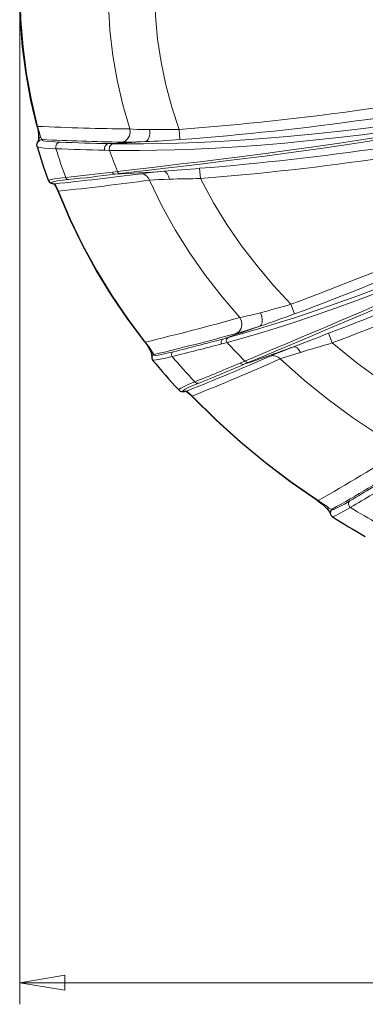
# Model space of a CAD drawing. Header units: millimetres. Extents: x 0 to 594, y 0 to 840.
# Tile 2 of 33: x 117 to 151, y 276 to 371. Entities that reach past the tile are written whole.
import ezdxf

# ---------------------------------------------------------------- set-up
doc = ezdxf.new("R2010")
doc.units = ezdxf.units.MM
doc.styles.add('Default', font='txt')
doc.dimstyles.new('ISO', dxfattribs={"dimtxt": 3.5, "dimasz": 4.375, "dimexe": 2.1, "dimexo": 1.05, "dimgap": 1.75, "dimtad": 1, "dimdsep": 46, "dimtxsty": 'Default', "dimblk": 'CLOSED', "dimcen": 0.09, "dimclrt": 13, "dimadec": 0, "dimazin": 0, "dimtfac": 0.4, "dimtdec": 3, "dimtofl": 0, "dimtmove": 0, "dimatfit": 3, "dimldrblk": 'CLOSED', "dimfxl": 0, "dimtolj": 1, "dimarcsym": 0})

# ---------------------------------------------------------------- blocks, each defined once
blk = doc.blocks.new('_CLOSED')
at = {"color": 0, "linetype": 'ByBlock', "lineweight": -2}
for p, q in [((-1, 0.166667), (0, 0)), ((-1, 0.166667), (-1, -0.166667)), ((0, 0), (-1, -0.166667)), ((0, 0), (-1, 0))]:
    blk.add_line(p, q, dxfattribs=at)
blk = doc.blocks.new('*D13')
at = {"color": 0, "linetype": 'Continuous', "lineweight": -2}
for p, q in [((117.175, 373.064), (117.175, 275.602)), ((376.751, 373.064), (376.751, 275.602)), ((121.55, 277.702), (372.376, 277.702))]:
    blk.add_line(p, q, dxfattribs=at)
at = {"layer": 'Defpoints', "color": 0}
for p in [(117.175, 374.114), (376.751, 374.114), (376.751, 277.702)]:
    blk.add_point(p, dxfattribs=at)
at = {"color": 0, "lineweight": -2, "xscale": 4.375, "yscale": 4.375, "zscale": 4.375}
for p, rotation in [((117.175, 277.702), 179.9999898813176), ((376.751, 277.702), 359.9999898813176)]:
    blk.add_blockref('_CLOSED', p, dxfattribs=dict(at, rotation=rotation))
at = {"color": 0, "lineweight": 0, "insert": (246.963, 281.202), "char_height": 3.5, "attachment_point": 5, "rotation": 359.99999, "style": 'Default'}
blk.add_mtext('\\A1;259.6', dxfattribs=at)
blk = doc.blocks.new('b', base_point=(70.359, 265.815))
at = {"color": 0, "linetype": 'Continuous', "lineweight": 0}
for p, q in [((118.905, 361.004), (118.86, 360.992)), ((132.688, 360.711), (132.763, 359.714)), ((126.314, 359.312), (125.848, 359.321)), ((125.912, 358.662), (125.445, 358.673)), ((126.2, 356.547), (126.686, 356.607)), ((126.468, 356.348), (126.954, 356.409)), ((134.749, 355.924), (134.669, 356.92)), ((120.568, 355.408), (120.556, 355.416)), ((120.934, 354.699), (120.908, 354.689)), ((143.562, 343.695), (143.909, 342.757)), ((129.388, 340.014), (129.366, 339.997)), ((137.443, 340.451), (136.928, 340.313)), ((147.583, 339.937), (147.228, 340.871)), ((137.34, 339.983), (136.824, 339.846)), ((138.626, 337.979), (139.078, 338.17)), ((139.014, 337.856), (139.466, 338.049)), ((133.959, 334.769), (133.932, 334.743)), ((146.202, 324.594), (146.181, 324.563))]:
    blk.add_line(p, q, dxfattribs=at)
at = {"color": 0, "linetype": 'Continuous', "lineweight": 30}
for points in [[(118.86, 360.992), (118.263, 363.553), (117.794, 366.14), (117.455, 368.748), (117.248, 371.369), (117.175, 373.997), (117.236, 376.626), (117.431, 379.248), (117.758, 381.857), (118.216, 384.447), (118.86, 387.236)], [(118.86, 360.992), (118.957, 360.535), (119.003, 360.168), (119.015, 359.892), (119.003, 359.668)], [(118.869, 359.029), (118.851, 359.243), (118.914, 359.434), (119.01, 359.559), (119.122, 359.644)], [(119.974, 355.705), (120.075, 355.563), (120.166, 355.506), (120.243, 355.476), (120.32, 355.454), (120.405, 355.436), (120.502, 355.419)], [(120.48, 355.423), (120.531, 355.374), (120.619, 355.261), (120.734, 355.069), (120.908, 354.689)], [(129.366, 339.997), (127.691, 342.247), (126.119, 344.569), (124.656, 346.961), (123.306, 349.419), (122.078, 351.94), (120.908, 354.689)], [(129.366, 339.997), (129.626, 339.629), (129.809, 339.316), (129.932, 339.064), (130.02, 338.825)], [(130.137, 338.738), (130.091, 338.686), (130.044, 338.604), (130.019, 338.47), (130.093, 338.274)], [(132.64, 335.362), (132.796, 335.254), (132.91, 335.222), (132.998, 335.214), (133.078, 335.214), (133.159, 335.218), (133.247, 335.227), (133.349, 335.241)], [(133.312, 335.236), (133.426, 335.177), (133.641, 335.017), (133.932, 334.743)], [(146.181, 324.563), (143.589, 326.368), (141.072, 328.278), (138.638, 330.292), (136.292, 332.408), (133.932, 334.743)], [(146.181, 324.563), (146.558, 324.285), (146.846, 324.036), (147.057, 323.824), (147.234, 323.61)]]:
    blk.add_lwpolyline(points, dxfattribs=at)
at = {"color": 0, "linetype": 'Continuous', "lineweight": 0}
for points in [[(118.905, 361.004), (118.309, 363.562), (117.84, 366.146), (117.502, 368.751), (117.295, 371.369), (117.222, 373.995), (117.283, 376.621), (117.478, 379.24), (117.804, 381.846), (118.261, 384.433), (118.905, 387.224)], [(127.892, 360.746), (127.209, 363.096), (126.655, 365.487), (126.234, 367.908), (125.95, 370.35), (125.805, 372.807), (125.8, 375.271), (125.937, 377.729), (126.213, 380.172), (126.625, 382.595), (127.172, 384.988), (127.891, 387.483)], [(132.688, 360.711), (131.981, 362.859), (131.393, 365.043), (130.93, 367.257), (130.594, 369.495), (130.389, 371.747), (130.317, 374.008), (130.377, 376.269), (130.57, 378.523), (130.892, 380.762), (131.344, 382.978), (131.92, 385.165), (132.688, 387.518)], [(178.075, 365.356), (175.284, 364.678), (172.485, 364.033), (169.682, 363.421), (166.879, 362.845), (164.083, 362.305), (161.301, 361.803), (158.542, 361.34), (155.813, 360.916), (153.125, 360.532), (150.487, 360.187), (147.908, 359.881), (145.398, 359.613), (142.966, 359.381), (140.621, 359.186), (138.372, 359.024), (136.226, 358.894), (134.193, 358.794), (132.279, 358.721), (130.491, 358.674), (128.838, 358.65), (127.325, 358.647), (125.912, 358.662)], [(177.957, 365.841), (175.181, 365.182), (172.4, 364.554), (169.618, 363.959), (166.838, 363.398), (164.067, 362.872), (161.312, 362.383), (158.581, 361.931), (155.881, 361.517), (153.222, 361.141), (150.613, 360.804), (148.064, 360.504), (145.583, 360.241), (143.179, 360.014), (140.861, 359.822), (138.638, 359.663), (136.517, 359.536), (134.507, 359.438), (132.615, 359.367), (130.849, 359.321), (129.215, 359.298), (127.719, 359.295), (126.314, 359.312)], [(178.258, 365.265), (175.473, 364.59), (172.682, 363.941), (169.89, 363.32), (167.1, 362.726), (164.319, 362.16), (161.554, 361.623), (158.813, 361.115), (156.105, 360.635), (153.439, 360.186), (150.825, 359.765), (148.271, 359.373), (145.788, 359.008), (143.385, 358.671), (141.07, 358.36), (138.852, 358.073), (136.74, 357.809), (134.742, 357.566), (132.866, 357.343), (131.119, 357.138), (129.508, 356.949), (128.039, 356.774), (126.686, 356.607)], [(178.329, 364.973), (175.547, 364.308), (172.761, 363.669), (169.975, 363.056), (167.193, 362.47), (164.421, 361.912), (161.666, 361.381), (158.936, 360.879), (156.24, 360.405), (153.586, 359.96), (150.983, 359.543), (148.442, 359.154), (145.971, 358.793), (143.579, 358.459), (141.275, 358.15), (139.068, 357.865), (136.966, 357.603), (134.978, 357.362), (133.11, 357.14), (131.372, 356.936), (129.768, 356.749), (128.307, 356.575), (126.954, 356.409)], [(187.514, 362.235), (184.95, 360.762), (182.371, 359.32), (179.781, 357.912), (177.183, 356.539), (174.583, 355.205), (171.985, 353.911), (169.397, 352.66), (166.826, 351.455), (164.278, 350.298), (161.762, 349.192), (159.288, 348.139), (156.863, 347.141), (154.498, 346.199), (152.201, 345.316), (149.983, 344.492), (147.854, 343.73), (145.822, 343.028), (143.897, 342.389), (142.09, 341.812), (140.409, 341.298), (138.862, 340.845), (137.443, 340.451)], [(187.665, 361.976), (185.094, 360.489), (182.508, 359.033), (179.909, 357.611), (177.301, 356.225), (174.69, 354.878), (172.081, 353.571), (169.481, 352.307), (166.896, 351.09), (164.334, 349.922), (161.805, 348.805), (159.316, 347.741), (156.877, 346.733), (154.497, 345.783), (152.187, 344.891), (149.955, 344.06), (147.812, 343.29), (145.767, 342.582), (143.83, 341.937), (142.011, 341.355), (140.32, 340.836), (138.763, 340.38), (137.34, 339.983)], [(187.993, 361.903), (185.562, 360.486), (183.118, 359.092), (180.666, 357.723), (178.208, 356.38), (175.748, 355.064), (173.292, 353.777), (170.846, 352.523), (168.415, 351.301), (166.005, 350.115), (163.625, 348.967), (161.282, 347.859), (158.984, 346.792), (156.74, 345.768), (154.557, 344.789), (152.445, 343.856), (150.412, 342.971), (148.467, 342.135), (146.62, 341.349), (144.877, 340.613), (143.248, 339.929), (141.74, 339.296), (140.362, 338.716), (139.077, 338.17)], [(188.195, 361.557), (185.764, 360.154), (183.323, 358.774), (180.874, 357.418), (178.42, 356.088), (175.967, 354.785), (173.518, 353.512), (171.08, 352.27), (168.657, 351.061), (166.257, 349.887), (163.888, 348.75), (161.555, 347.652), (159.268, 346.595), (157.035, 345.581), (154.863, 344.611), (152.762, 343.687), (150.74, 342.81), (148.806, 341.982), (146.968, 341.202), (145.236, 340.473), (143.616, 339.794), (142.117, 339.167), (140.746, 338.592), (139.465, 338.049)], [(127.892, 360.746), (127.922, 360.403), (127.848, 360.066), (127.675, 359.779), (127.423, 359.574), (127.082, 359.472)], [(127.892, 360.746), (128.214, 360.727), (128.605, 360.711), (129.057, 360.699), (129.818, 360.687)], [(119.366, 359.714), (119.293, 359.783), (119.211, 359.984)], [(121.109, 359.464), (120.524, 359.492), (120.051, 359.526), (119.695, 359.565), (119.459, 359.609), (119.345, 359.656), (119.366, 359.714)], [(127.082, 359.472), (127.481, 359.47), (127.968, 359.475), (128.533, 359.488), (129.364, 359.516)], [(120.692, 358.829), (120.065, 358.856), (119.565, 358.889), (119.197, 358.93), (118.965, 358.975), (118.869, 359.029)], [(131.195, 356.629), (130.538, 356.569), (129.947, 356.512), (129.434, 356.458), (128.917, 356.396)], [(121.653, 356.027), (121.048, 355.955), (120.573, 355.888), (120.234, 355.824), (120.033, 355.764), (119.974, 355.705)], [(121.918, 355.823), (121.329, 355.755), (120.865, 355.69), (120.531, 355.629), (120.33, 355.571), (120.263, 355.517), (120.331, 355.466), (120.556, 355.416)], [(120.568, 355.408), (120.615, 355.355), (120.682, 355.244), (120.777, 355.056), (120.934, 354.699)], [(131.755, 355.863), (131.209, 355.845), (130.715, 355.825), (130.285, 355.803), (129.803, 355.771)], [(138.578, 342.399), (136.866, 344.41), (135.246, 346.505), (133.724, 348.683), (132.311, 350.942), (131.013, 353.279), (129.803, 355.771)], [(143.562, 343.695), (141.868, 345.519), (140.259, 347.42), (138.745, 349.397), (137.331, 351.447), (136.025, 353.567), (134.749, 355.924)], [(129.388, 340.014), (127.715, 342.262), (126.143, 344.583), (124.681, 346.974), (123.332, 349.431), (122.104, 351.951), (120.934, 354.699)], [(138.578, 342.399), (138.747, 342.066), (138.796, 341.695), (138.719, 341.338), (138.528, 341.045), (138.229, 340.851)], [(138.578, 342.399), (138.929, 342.473), (139.349, 342.568), (139.83, 342.684), (140.592, 342.876)], [(140.527, 341.565), (140.664, 341.686), (140.748, 341.9), (140.768, 342.183), (140.721, 342.504), (140.592, 342.876)], [(138.229, 340.851), (138.644, 340.97), (139.145, 341.121), (139.72, 341.302), (140.527, 341.565)], [(129.388, 340.014), (129.691, 339.626), (129.911, 339.32), (130.075, 339.068)], [(137.443, 340.451), (137.318, 340.35), (137.272, 340.184), (137.34, 339.983)], [(130.256, 338.808), (130.197, 338.875), (130.075, 339.068)], [(132.123, 339.075), (131.503, 338.928), (131, 338.82), (130.619, 338.753), (130.366, 338.728), (130.242, 338.745), (130.256, 338.808)], [(143.795, 339.554), (143.148, 339.302), (142.564, 339.07), (142.056, 338.864), (141.565, 338.658)], [(158.944, 332.207), (156.627, 333.518), (154.362, 334.916), (152.154, 336.403), (150.008, 337.979), (147.583, 339.937)], [(132.008, 338.614), (131.365, 338.457), (130.847, 338.344), (130.459, 338.276), (130.207, 338.252), (130.093, 338.274)], [(144.502, 339.02), (143.94, 338.846), (143.431, 338.686), (142.987, 338.541), (142.517, 338.38)], [(154.459, 329.536), (151.973, 331.065), (149.545, 332.698), (147.182, 334.436), (144.891, 336.279), (142.517, 338.38)], [(134.207, 336.154), (133.623, 335.909), (133.169, 335.705), (132.852, 335.546), (132.674, 335.432), (132.64, 335.362)], [(134.595, 336.023), (134.021, 335.785), (133.576, 335.588), (133.263, 335.433), (133.089, 335.322), (133.053, 335.255), (133.157, 335.232), (133.413, 335.256)], [(133.414, 335.256), (133.458, 335.229), (133.544, 335.159), (133.689, 335.029), (133.959, 334.769)], [(146.202, 324.594), (143.611, 326.398), (141.096, 328.307), (138.663, 330.319), (136.319, 332.435), (133.959, 334.769)], [(147.559, 323.755), (147.501, 323.761), (147.418, 323.796), (147.195, 323.94)], [(149.302, 324.572), (148.767, 324.265), (148.323, 324.023), (147.977, 323.848), (147.732, 323.744), (147.591, 323.71), (147.559, 323.755)], [(149.337, 323.932), (148.758, 323.595), (148.286, 323.334), (147.928, 323.154), (147.69, 323.057), (147.573, 323.045)]]:
    blk.add_lwpolyline(points, dxfattribs=at)
for centre, radius, start, end in [((112.279, 635.455), 275.501, 274.24845, 281.86499), ((112.278, 635.462), 276.508, 274.24855, 281.86489), ((112.278, 635.46), 279.438, 274.59595, 281.93614), ((112.279, 635.455), 280.433, 274.59588, 281.93621), ((180.83, 379.013), 64.49, 196.21496, 197.16153), ((130.951, 623.651), 262.923, 267.3742, 269.33335), ((130.503, 451.452), 90.767, 269.56752, 271.37986), ((131.786, 632.475), 273.044, 267.39282, 269.01285), ((131.651, 630.795), 271.535, 267.77507, 268.77558), ((112.278, 635.461), 276.473, 272.81345, 273.54311), ((125.138, 461.472), 102.043, 272.37319, 274.28486), ((132.176, 636.002), 277.411, 267.62756, 268.60966), ((171.892, 374.818), 53.638, 197.34249, 200.50737), ((172.434, 375.013), 49.312, 199.365, 201.9171), ((91.609, 638.407), 284.468, 275.84043, 277.53598), ((91.567, 639.315), 284.881, 276.06227, 276.98272), ((91.731, 637.02), 282.813, 276.1273, 277.05516), ((112.278, 635.461), 279.473, 272.91037, 273.88124), ((168.051, -62.077), 420.324, 94.55525, 95.03046), ((120.575, 355.695), 0.287, 252.90806, 268.58291), ((120.546, 355.705), 0.289, 261.10096, 272.02168), ((92.132, 630.283), 277.085, 275.96653, 277.81385), ((136.782, 182.776), 173.16, 90.67252, 91.66344), ((47.866, 602.042), 275.501, 290.3256, 296.86497), ((47.864, 602.045), 276.504, 290.32564, 296.86493), ((47.865, 602.044), 279.436, 290.82935, 296.93617), ((47.864, 602.044), 280.436, 290.82936, 296.93616), ((114.744, 442.449), 102.874, 284.5521, 286.26814), ((68.291, 594.376), 261.597, 283.50635, 285.58599), ((106.053, 444.768), 108.808, 288.47173, 290.36012), ((47.863, 602.047), 276.473, 288.79281, 289.58263), ((67.405, 600.629), 269.259, 283.49878, 285.25009), ((67.587, 599.574), 268.374, 283.91435, 284.97364), ((346.17, -183.128), 560.494, 110.78985, 111.16574), ((67.314, 601.554), 270.782, 283.8224, 284.87433), ((183.029, 382.052), 62.107, 222.63812, 224.95503), ((47.863, 602.047), 279.473, 289.03545, 290.07552), ((213.146, 113.902), 235.351, 106.17497, 106.95773), ((130.348, 338.519), 0.303, 107.57406, 133.86243), ((182.112, 381.203), 65.759, 220.36521, 223.23993), ((27.117, 601.468), 286.649, 291.76636, 293.53209), ((28.864, 595.86), 281.448, 291.92589, 293.81693), ((26.781, 602.651), 287.334, 291.95454, 292.90803), ((27.498, 600.379), 285.226, 292.05388, 293.01507), ((13.643, 555.47), 266.224, 299.86248, 301.9337), ((12.195, 558.818), 271.252, 299.93584, 301.66235), ((12.499, 558.188), 270.724, 300.35271, 301.42104), ((11.911, 559.57), 272.783, 300.25103, 301.31393), ((135.658, 307.495), 20.088, 54.94732, 58.34045), ((147.52, 323.811), 0.35, 158.40713, 215.07775), ((147.78, 323.423), 0.399, 123.64833, 159.1401), ((192.224, 393.728), 81.919, 238.4307, 240.65751)]:
    blk.add_arc(centre, radius, start, end, dxfattribs=at)
at = {"color": 0, "linetype": 'Continuous', "lineweight": 30}
for centre, radius, start, end in [((117.618, 359.841), 1.396, 346.84848, 352.88267), ((171.692, 374.75), 55.114, 196.57342, 200.21546), ((128.765, 338.448), 1.311, 8.4364, 16.72114), ((181.698, 380.836), 66.893, 219.51453, 222.82905), ((145.686, 322.458), 1.929, 28.83312, 36.66205), ((147.803, 323.405), 0.427, 157.98692, 237.35647), ((192.027, 393.392), 83.216, 237.71022, 240.29722)]:
    blk.add_arc(centre, radius, start, end, dxfattribs=at)
at = {"color": 0, "linetype": 'Continuous', "lineweight": 0}
for centre, major_axis, ratio, start_param, end_param in [((129.302, 360.514), (-0.04, 0.999), 0.528294, 3.182744, 4.865302), ((121.125, 358.964), (0.019, 0.5), 0.896271, 0.078811, 1.878927), ((126.339, 358.813), (0.01, 0.5), 0.895241, 0.078324, 1.89324), ((126.938, 356.708), (-0.037, 0.298), 0.900751, 1.803609, 3.061075), ((128.977, 355.399), (-0.131, 0.991), 0.899073, 4.976519, 6.203446), ((139.335, 338.426), (-0.157, 0.368), 0.893608, 1.914352, 3.063706), ((141.9, 337.716), (-0.399, 0.917), 0.891323, 5.08281, 6.206172), ((133.291, 335.637), (0.058, -0.396), 0.978046, 6.27114, 6.451515), ((134.471, 336.403), (-0.15, 0.371), 0.894401, 1.904324, 3.063513), ((149.527, 324.241), (-0.202, 0.345), 0.884138, 0.074785, 2.011322)]:
    blk.add_ellipse(centre, major_axis=major_axis, ratio=ratio, start_param=start_param, end_param=end_param, dxfattribs=at)
at = {"color": 0, "linetype": 'Continuous', "lineweight": 0, "extrusion": (0, 0, -1)}
for centre, major_axis, ratio, start_param, end_param in [((119.498, 359.602), (-0.496, 0.066), 0.915876, 6.283172, 7.120924), ((119.378, 359.215), (-0.256, 0.429), 0.99747, 6.283172, 6.796188), ((125.873, 358.822), (-0.011, -0.5), 0.895349, 1.249816, 3.063238), ((126.453, 356.648), (0.037, -0.298), 0.900786, 0.080539, 1.338696), ((131.263, 355.632), (0.089, -0.996), 0.520059, 3.182431, 4.52479), ((121.908, 356.122), (0.032, -0.298), 0.901044, 0.080512, 1.343973), ((137.025, 340.029), (0.078, -0.29), 0.885274, 1.140208, 3.066544), ((130.309, 338.908), (-0.288, -0.082), 0.912983, 6.283077, 7.208407), ((132.215, 338.79), (0.072, -0.291), 0.88693, 1.155381, 3.065934), ((144.138, 338.616), (0.362, -0.932), 0.500849, 3.181903, 4.464826), ((138.884, 338.234), (0.156, -0.368), 0.893692, 0.077921, 1.228282)]:
    blk.add_ellipse(centre, major_axis=major_axis, ratio=ratio, start_param=start_param, end_param=end_param, dxfattribs=at)
at = {"color": 0, "linetype": 'Continuous', "lineweight": 0}
dim = blk.add_linear_dim(base=(376.751, 277.702), p1=(117.175, 374.114), p2=(376.751, 374.114), angle=359.99999, dimstyle='ISO', override={"dimdec": 1, "dimpost": '<>', "dimclrt": 0, "dimtmove": 0}, dxfattribs=at)
dim.commit()
dim.dimension.update_dxf_attribs({"geometry": '*D13', "text_midpoint": (246.963, 277.702), "dimtype": 161})

msp = doc.modelspace()

# ---------------------------------------------------------------- block references
at = {"color": 72, "linetype": 'Continuous', "lineweight": 0}
msp.add_blockref('b', (70.359, 265.815), dxfattribs=at)

doc.saveas('drawing.dxf')
